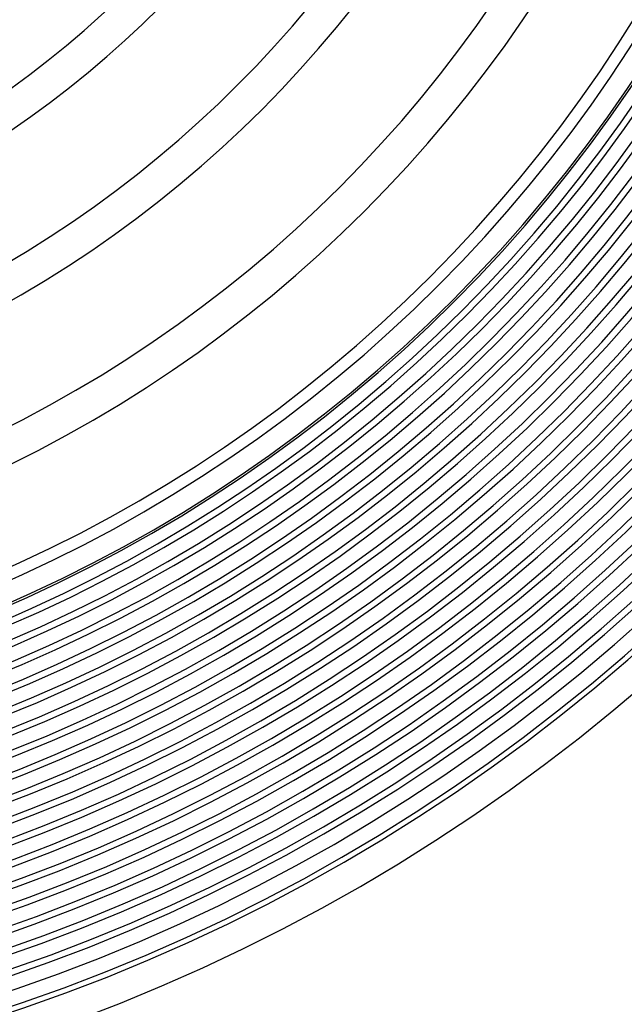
# Model space of a CAD drawing. Header units: millimetres. Extents: x -258 to 258, y -258 to 258.
# Tile 33 of 63: x 68 to 138, y -200 to -86. Entities that reach past the tile are written whole.
import ezdxf

# ---------------------------------------------------------------- set-up
doc = ezdxf.new("R2010")
doc.units = ezdxf.units.MM
doc.layers.add('HIDDEN', color=7, linetype='Continuous')
doc.layers.add('THICK', color=7, linetype='Continuous')

msp = doc.modelspace()

# ---------------------------------------------------------------- linework, layer by layer
at = {"layer": 'HIDDEN'}
for radius, start, end in [(187.88, 180, 0), (185.5, 180, 0), (183.12, 180, 0), (180.75, 180, 0), (178.38, 180, 0), (176, 180, 0), (173.62, 180, 0), (171.25, 180, 0), (168.88, 180, 0), (167.5, 180, 0), (190.25, 270.1225, 359.8776), (192.62, 270.1781, 359.8219), (195, 270.2172, 359.7827), (197.38, 270.248, 359.752), (199.75, 270.2733, 359.7267), (202.12, 270.2947, 359.7053), (204.5, 270.3131, 359.6869), (206.88, 270.329, 359.671), (209.25, 270.343, 359.657), (211.62, 270.3553, 359.6447)]:
    msp.add_arc((0, 0), radius, start, end, dxfattribs=at)
at = {"layer": 'THICK'}
for radius, start, end in [(207.62, 180, 0), (205.25, 180, 0), (202.88, 180, 0), (200.5, 180, 0), (198.12, 180, 0), (195.75, 180, 0), (193.38, 180, 0), (191, 180, 0), (188.62, 270.1103, 359.8898), (186.25, 270.1745, 359.8254), (183.88, 270.222, 359.778), (181.5, 270.2619, 359.7381), (179.12, 270.2973, 359.7026), (176.75, 270.3298, 359.6702), (174.38, 270.3602, 359.6398), (172, 270.3889, 359.6111), (169.62, 270.4164, 359.5836), (167.25, 270.4429, 359.5571), (164.88, 270.4686, 359.5313), (211, 270.3748, 359.6252), (215, 270.533, 359.467), (163.5, 270.7009, 359.2991), (102.5, 271.118, 358.882), (98.5, 271.1635, 358.8366), (119.25, 270.961, 359.039), (115.25, 270.9943, 359.0057), (136, 270.8426, 359.1574), (132, 270.8682, 359.1319), (152.75, 270.7502, 359.2498), (148.75, 270.7704, 359.2296)]:
    msp.add_arc((0, 0), radius, start, end, dxfattribs=at)

doc.saveas('drawing.dxf')
